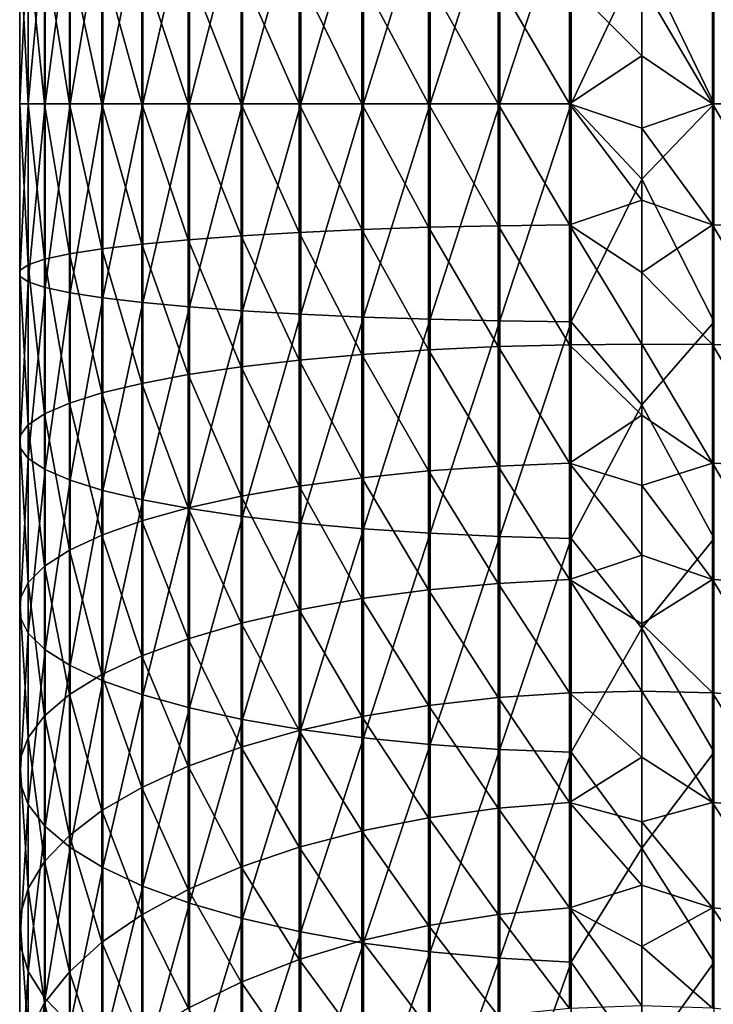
# Model space of a CAD drawing. Header units: metres. Extents: x -109 to 109, y -315 to 32.
# Tile 10 of 256: x -13 to 1, y -275 to -254. Entities that reach past the tile are written whole.
import ezdxf

# ---------------------------------------------------------------- set-up
doc = ezdxf.new("R2010")
doc.units = ezdxf.units.M
doc.layers.add('solid_K244242000C74_AAA', color=7, linetype='CONTINUOUS')

msp = doc.modelspace()

# ---------------------------------------------------------------- linework, layer by layer
at = {"layer": 'solid_K244242000C74_AAA'}
for points in [[(-5.804632, -256.000671, 367.132782), (-4.413554, -256.000671, 367.728516), (-4.413554, -251.51062, 367.552094)], [(-5.804632, -251.557358, 366.958221), (-5.804632, -256.000671, 367.132782), (-4.413554, -251.51062, 367.552094)], [(-4.413554, -256.000671, 367.728516), (-2.96267, -256.000671, 368.158569), (-2.96267, -251.476883, 367.980835)], [(-4.413554, -251.51062, 367.552094), (-4.413554, -256.000671, 367.728516), (-2.96267, -251.476883, 367.980835)], [(-2.96267, -256.000671, 368.158569), (-1.471642, -256.000671, 368.417084), (-1.471642, -251.456589, 368.238556)], [(-2.96267, -251.476883, 367.980835), (-2.96267, -256.000671, 368.158569), (-1.471642, -251.456589, 368.238556)], [(-1.471642, -251.456589, 368.238556), (-1.471642, -256.000671, 368.417084), (0, -252.860611, 368.415588)], [(1.509208, -251.45694, 368.234253), (0, -252.860611, 368.415588), (1.509208, -256.000671, 368.41275)], [(-9.436111, -256.000671, 364.442688), (-8.333041, -256.000671, 365.478668), (-8.333041, -251.687134, 365.309174)], [(-9.436111, -251.768417, 364.276398), (-9.436111, -256.000671, 364.442688), (-8.333041, -251.687134, 365.309174)], [(-8.333041, -256.000671, 365.478668), (-7.117056, -256.000671, 366.379425), (-7.117056, -251.61647, 366.207184)], [(-8.333041, -251.687134, 365.309174), (-8.333041, -256.000671, 365.478668), (-7.117056, -251.61647, 366.207184)], [(-7.117056, -256.000671, 366.379425), (-5.804632, -256.000671, 367.132782), (-5.804632, -251.557358, 366.958221)], [(-7.117056, -251.61647, 366.207184), (-7.117056, -256.000671, 366.379425), (-5.804632, -251.557358, 366.958221)], [(-11.245451, -256.000671, 362.022919), (-10.41132, -256.000671, 363.285553), (-10.41132, -251.859207, 363.122833)], [(-11.245451, -251.958267, 361.864105), (-11.245451, -256.000671, 362.022919), (-10.41132, -251.859207, 363.122833)], [(-10.41132, -256.000671, 363.285553), (-9.436111, -256.000671, 364.442688), (-9.436111, -251.768417, 364.276398)], [(-10.41132, -251.859207, 363.122833), (-10.41132, -256.000671, 363.285553), (-9.436111, -251.768417, 364.276398)], [(-12.447337, -256.000671, 359.250824), (-11.927203, -256.000671, 360.671906), (-11.927203, -252.06427, 360.517242)], [(-12.447337, -252.175766, 359.100555), (-12.447337, -256.000671, 359.250824), (-11.927203, -252.06427, 360.517242)], [(-11.927203, -256.000671, 360.671906), (-11.245451, -256.000671, 362.022919), (-11.245451, -251.958267, 361.864105)], [(-11.927203, -252.06427, 360.517242), (-11.927203, -256.000671, 360.671906), (-11.245451, -251.958267, 361.864105)], [(-12.976848, -256.000671, 356.276184), (-12.798806, -256.000671, 357.778931), (-12.798806, -252.29126, 357.633209)], [(-12.976848, -252.409164, 356.135071), (-12.976848, -256.000671, 356.276184), (-12.798806, -252.29126, 357.633209)], [(-12.798806, -256.000671, 357.778931), (-12.447337, -256.000671, 359.250824), (-12.447337, -252.175766, 359.100555)], [(-12.798806, -252.29126, 357.633209), (-12.798806, -256.000671, 357.778931), (-12.447337, -252.175766, 359.100555)], [(-12.979049, -256.000671, 354.762909), (-12.976848, -256.000671, 356.276184), (-12.976848, -252.409164, 356.135071)], [(-12.979049, -252.527893, 354.626465), (-12.979049, -256.000671, 354.762909), (-12.976848, -252.409164, 356.135071)], [(-12.80538, -256.000671, 353.259613), (-12.979049, -256.000671, 354.762909), (-12.979049, -252.527893, 354.626465)], [(-12.80538, -252.645828, 353.127808), (-12.80538, -256.000671, 353.259613), (-12.979049, -252.527893, 354.626465)], [(-12.458194, -256.000671, 351.786713), (-12.80538, -256.000671, 353.259613), (-12.80538, -252.645828, 353.127808)], [(-12.458194, -252.761398, 351.659454), (-12.458194, -256.000671, 351.786713), (-12.80538, -252.645828, 353.127808)], [(-11.942195, -256.000671, 350.364136), (-12.458194, -256.000671, 351.786713), (-12.458194, -252.761398, 351.659454)], [(-11.942195, -252.873016, 350.241241), (-11.942195, -256.000671, 350.364136), (-12.458194, -252.761398, 351.659454)], [(-11.264376, -256.000671, 349.011139), (-11.942195, -256.000671, 350.364136), (-11.942195, -252.873016, 350.241241)], [(-11.264376, -252.979172, 348.892426), (-11.264376, -256.000671, 349.011139), (-11.942195, -252.873016, 350.241241)], [(-10.433921, -256.000671, 347.746094), (-11.264376, -256.000671, 349.011139), (-11.264376, -252.979172, 348.892426)], [(-10.433921, -253.078415, 347.631287), (-10.433921, -256.000671, 347.746094), (-11.264376, -252.979172, 348.892426)], [(-1.471642, -256.000671, 368.417084), (0, -257.571259, 368.479401), (0, -252.860611, 368.415588)], [(1.509208, -256.000671, 368.41275), (0, -252.860611, 368.415588), (0, -257.571259, 368.479401)], [(-9.462083, -256.000671, 346.586121), (-10.433921, -256.000671, 347.746094), (-10.433921, -253.078415, 347.631287)], [(-9.462083, -253.169434, 346.474884), (-9.462083, -256.000671, 346.586121), (-10.433921, -253.078415, 347.631287)], [(-8.362031, -256.000671, 345.546936), (-9.462083, -256.000671, 346.586121), (-9.462083, -253.169434, 346.474884)], [(-8.362031, -253.250961, 345.438904), (-8.362031, -256.000671, 345.546936), (-9.462083, -253.169434, 346.474884)], [(-7.148671, -256.000671, 344.642639), (-8.362031, -256.000671, 345.546936), (-8.362031, -253.250961, 345.438904)], [(-7.148671, -253.321915, 344.537415), (-7.148671, -256.000671, 344.642639), (-8.362031, -253.250961, 345.438904)], [(-5.838444, -256.000671, 343.885468), (-7.148671, -256.000671, 344.642639), (-7.148671, -253.321915, 344.537415)], [(-5.838444, -253.381317, 343.782562), (-5.838444, -256.000671, 343.885468), (-7.148671, -253.321915, 344.537415)], [(-4.449104, -256.000671, 343.285706), (-5.838444, -256.000671, 343.885468), (-5.838444, -253.381317, 343.782562)], [(-4.449104, -253.428375, 343.184631), (-4.449104, -256.000671, 343.285706), (-5.838444, -253.381317, 343.782562)], [(-2.999478, -256.000671, 342.85144), (-4.449104, -256.000671, 343.285706), (-4.449104, -253.428375, 343.184631)], [(-2.999478, -253.462448, 342.751709), (-2.999478, -256.000671, 342.85144), (-4.449104, -253.428375, 343.184631)], [(-1.509208, -256.000671, 342.588562), (-2.999478, -256.000671, 342.85144), (-2.999478, -253.462448, 342.751709)], [(-1.509208, -253.483078, 342.489655), (-1.509208, -256.000671, 342.588562), (-2.999478, -253.462448, 342.751709)], [(0, -254.995514, 342.484863), (-1.509208, -256.000671, 342.588562), (-1.509208, -253.483078, 342.489655)], [(0, -253.489975, 342.402008), (0, -254.995514, 342.484863), (-1.509208, -253.483078, 342.489655)], [(1.471642, -253.483414, 342.485321), (1.471642, -256.000671, 342.584229), (0, -253.489975, 342.402008)], [(1.471642, -256.000671, 342.584229), (0, -254.995514, 342.484863), (0, -253.489975, 342.402008)], [(2.96267, -253.463135, 342.743073), (2.96267, -256.000671, 342.842743), (1.471642, -253.483414, 342.485321)], [(2.96267, -256.000671, 342.842743), (1.471642, -256.000671, 342.584229), (1.471642, -253.483414, 342.485321)], [(0, -254.995514, 342.484863), (0, -256.503296, 342.496704), (-1.509208, -256.000671, 342.588562)], [(1.471642, -256.000671, 342.584229), (0, -256.503296, 342.496704), (0, -254.995514, 342.484863)], [(-12.979049, -259.47345, 354.626465), (-12.976848, -259.592163, 356.135071), (-12.976848, -256.000671, 356.276184)], [(-12.979049, -256.000671, 354.762909), (-12.979049, -259.47345, 354.626465), (-12.976848, -256.000671, 356.276184)], [(-12.80538, -259.355499, 353.127808), (-12.979049, -259.47345, 354.626465), (-12.979049, -256.000671, 354.762909)], [(-12.80538, -256.000671, 353.259613), (-12.80538, -259.355499, 353.127808), (-12.979049, -256.000671, 354.762909)], [(-12.976848, -259.592163, 356.135071), (-12.798806, -259.710083, 357.633209), (-12.798806, -256.000671, 357.778931)], [(-12.976848, -256.000671, 356.276184), (-12.976848, -259.592163, 356.135071), (-12.798806, -256.000671, 357.778931)], [(-12.458194, -259.239929, 351.659454), (-12.80538, -259.355499, 353.127808), (-12.80538, -256.000671, 353.259613)], [(-12.458194, -256.000671, 351.786713), (-12.458194, -259.239929, 351.659454), (-12.80538, -256.000671, 353.259613)], [(-12.798806, -259.710083, 357.633209), (-12.447337, -259.825562, 359.100555), (-12.447337, -256.000671, 359.250824)], [(-12.798806, -256.000671, 357.778931), (-12.798806, -259.710083, 357.633209), (-12.447337, -256.000671, 359.250824)], [(-11.942195, -259.128326, 350.241241), (-12.458194, -259.239929, 351.659454), (-12.458194, -256.000671, 351.786713)], [(-11.942195, -256.000671, 350.364136), (-11.942195, -259.128326, 350.241241), (-12.458194, -256.000671, 351.786713)], [(-12.447337, -259.825562, 359.100555), (-11.927203, -259.937042, 360.517242), (-11.927203, -256.000671, 360.671906)], [(-12.447337, -256.000671, 359.250824), (-12.447337, -259.825562, 359.100555), (-11.927203, -256.000671, 360.671906)], [(-11.264376, -259.022156, 348.892426), (-11.942195, -259.128326, 350.241241), (-11.942195, -256.000671, 350.364136)], [(-11.264376, -256.000671, 349.011139), (-11.264376, -259.022156, 348.892426), (-11.942195, -256.000671, 350.364136)], [(-11.927203, -259.937042, 360.517242), (-11.245451, -260.04306, 361.864105), (-11.245451, -256.000671, 362.022919)], [(-11.927203, -256.000671, 360.671906), (-11.927203, -259.937042, 360.517242), (-11.245451, -256.000671, 362.022919)], [(-10.433921, -258.922913, 347.631287), (-11.264376, -259.022156, 348.892426), (-11.264376, -256.000671, 349.011139)], [(-10.433921, -256.000671, 347.746094), (-10.433921, -258.922913, 347.631287), (-11.264376, -256.000671, 349.011139)], [(-11.245451, -260.04306, 361.864105), (-10.41132, -260.14212, 363.122833), (-10.41132, -256.000671, 363.285553)], [(-11.245451, -256.000671, 362.022919), (-11.245451, -260.04306, 361.864105), (-10.41132, -256.000671, 363.285553)], [(-9.462083, -258.831909, 346.474884), (-10.433921, -258.922913, 347.631287), (-10.433921, -256.000671, 347.746094)], [(-9.462083, -256.000671, 346.586121), (-9.462083, -258.831909, 346.474884), (-10.433921, -256.000671, 347.746094)], [(-10.41132, -260.14212, 363.122833), (-9.436111, -260.23291, 364.276398), (-9.436111, -256.000671, 364.442688)], [(-10.41132, -256.000671, 363.285553), (-10.41132, -260.14212, 363.122833), (-9.436111, -256.000671, 364.442688)], [(-8.362031, -258.750366, 345.438904), (-9.462083, -258.831909, 346.474884), (-9.462083, -256.000671, 346.586121)], [(-8.362031, -256.000671, 345.546936), (-8.362031, -258.750366, 345.438904), (-9.462083, -256.000671, 346.586121)], [(-9.436111, -260.23291, 364.276398), (-8.333041, -260.314178, 365.309174), (-8.333041, -256.000671, 365.478668)], [(-9.436111, -256.000671, 364.442688), (-9.436111, -260.23291, 364.276398), (-8.333041, -256.000671, 365.478668)], [(-7.148671, -258.679413, 344.537415), (-8.362031, -258.750366, 345.438904), (-8.362031, -256.000671, 345.546936)], [(-7.148671, -256.000671, 344.642639), (-7.148671, -258.679413, 344.537415), (-8.362031, -256.000671, 345.546936)], [(-8.333041, -260.314178, 365.309174), (-7.117056, -260.384857, 366.207184), (-7.117056, -256.000671, 366.379425)], [(-8.333041, -256.000671, 365.478668), (-8.333041, -260.314178, 365.309174), (-7.117056, -256.000671, 366.379425)], [(-5.838444, -258.619995, 343.782562), (-7.148671, -258.679413, 344.537415), (-7.148671, -256.000671, 344.642639)], [(-5.838444, -256.000671, 343.885468), (-5.838444, -258.619995, 343.782562), (-7.148671, -256.000671, 344.642639)], [(-7.117056, -260.384857, 366.207184), (-5.804632, -260.44397, 366.958221), (-5.804632, -256.000671, 367.132782)], [(-7.117056, -256.000671, 366.379425), (-7.117056, -260.384857, 366.207184), (-5.804632, -256.000671, 367.132782)], [(-4.449104, -258.572937, 343.184631), (-5.838444, -258.619995, 343.782562), (-5.838444, -256.000671, 343.885468)], [(-4.449104, -256.000671, 343.285706), (-4.449104, -258.572937, 343.184631), (-5.838444, -256.000671, 343.885468)], [(-5.804632, -260.44397, 366.958221), (-4.413554, -260.490723, 367.552094), (-4.413554, -256.000671, 367.728516)], [(-5.804632, -256.000671, 367.132782), (-5.804632, -260.44397, 366.958221), (-4.413554, -256.000671, 367.728516)], [(-2.999478, -258.538879, 342.751709), (-4.449104, -258.572937, 343.184631), (-4.449104, -256.000671, 343.285706)], [(-2.999478, -256.000671, 342.85144), (-2.999478, -258.538879, 342.751709), (-4.449104, -256.000671, 343.285706)], [(-4.413554, -260.490723, 367.552094), (-2.96267, -260.524445, 367.980835), (-2.96267, -256.000671, 368.158569)], [(-4.413554, -256.000671, 367.728516), (-4.413554, -260.490723, 367.552094), (-2.96267, -256.000671, 368.158569)], [(-1.509208, -258.51825, 342.489655), (-2.999478, -258.538879, 342.751709), (-2.999478, -256.000671, 342.85144)], [(-1.509208, -256.000671, 342.588562), (-1.509208, -258.51825, 342.489655), (-2.999478, -256.000671, 342.85144)], [(-2.96267, -260.524445, 367.980835), (-1.471642, -260.544739, 368.238556), (-1.471642, -256.000671, 368.417084)], [(-2.96267, -256.000671, 368.158569), (-2.96267, -260.524445, 367.980835), (-1.471642, -256.000671, 368.417084)], [(0, -258.009949, 342.437531), (-1.509208, -258.51825, 342.489655), (-1.509208, -256.000671, 342.588562)], [(0, -256.503296, 342.496704), (0, -258.009949, 342.437531), (-1.509208, -256.000671, 342.588562)], [(-1.471642, -256.000671, 368.417084), (-1.471642, -260.544739, 368.238556), (0, -257.571259, 368.479401)], [(1.509208, -256.000671, 368.41275), (0, -257.571259, 368.479401), (1.509208, -260.544403, 368.234253)], [(1.471642, -256.000671, 342.584229), (1.471642, -258.517914, 342.485321), (0, -256.503296, 342.496704)], [(2.96267, -258.538208, 342.743073), (1.471642, -258.517914, 342.485321), (1.471642, -256.000671, 342.584229)], [(2.96267, -256.000671, 342.842743), (2.96267, -258.538208, 342.743073), (1.471642, -256.000671, 342.584229)], [(1.471642, -258.517914, 342.485321), (0, -258.009949, 342.437531), (0, -256.503296, 342.496704)], [(-1.471642, -260.544739, 368.238556), (0, -262.271576, 368.160675), (0, -257.571259, 368.479401)], [(1.509208, -260.544403, 368.234253), (0, -257.571259, 368.479401), (0, -262.271576, 368.160675)], [(0, -258.009949, 342.437531), (0, -259.512177, 342.307404), (-1.509208, -258.51825, 342.489655)], [(1.471642, -258.517914, 342.485321), (0, -259.512177, 342.307404), (0, -258.009949, 342.437531)], [(-1.509208, -258.51825, 342.489655), (-1.509208, -261.020325, 342.193512), (-2.999478, -258.538879, 342.751709)], [(0, -261.006561, 342.106689), (-1.509208, -261.020325, 342.193512), (-1.509208, -258.51825, 342.489655)], [(0, -259.512177, 342.307404), (0, -261.006561, 342.106689), (-1.509208, -258.51825, 342.489655)], [(1.471642, -258.517914, 342.485321), (1.471642, -261.019653, 342.18924), (0, -259.512177, 342.307404)], [(2.96267, -261.060089, 342.44458), (1.471642, -261.019653, 342.18924), (1.471642, -258.517914, 342.485321)], [(2.96267, -258.538208, 342.743073), (2.96267, -261.060089, 342.44458), (1.471642, -258.517914, 342.485321)], [(-7.148671, -258.679413, 344.537415), (-7.148671, -261.341644, 344.22229), (-8.362031, -258.750366, 345.438904)], [(-5.838444, -258.619995, 343.782562), (-5.838444, -261.223206, 343.474457), (-7.148671, -258.679413, 344.537415)], [(-5.838444, -261.223206, 343.474457), (-7.148671, -261.341644, 344.22229), (-7.148671, -258.679413, 344.537415)], [(-4.449104, -258.572937, 343.184631), (-4.449104, -261.129364, 342.88205), (-5.838444, -258.619995, 343.782562)], [(-4.449104, -261.129364, 342.88205), (-5.838444, -261.223206, 343.474457), (-5.838444, -258.619995, 343.782562)], [(-2.999478, -258.538879, 342.751709), (-2.999478, -261.061432, 342.453125), (-4.449104, -258.572937, 343.184631)], [(-2.999478, -261.061432, 342.453125), (-4.449104, -261.129364, 342.88205), (-4.449104, -258.572937, 343.184631)], [(-1.509208, -261.020325, 342.193512), (-2.999478, -261.061432, 342.453125), (-2.999478, -258.538879, 342.751709)], [(-10.433921, -258.922913, 347.631287), (-10.433921, -261.827118, 347.287537), (-11.264376, -259.022156, 348.892426)], [(-9.462083, -258.831909, 346.474884), (-9.462083, -261.64566, 346.141846), (-10.433921, -258.922913, 347.631287)], [(-9.462083, -261.64566, 346.141846), (-10.433921, -261.827118, 347.287537), (-10.433921, -258.922913, 347.631287)], [(-8.362031, -258.750366, 345.438904), (-8.362031, -261.483124, 345.115479), (-9.462083, -258.831909, 346.474884)], [(-8.362031, -261.483124, 345.115479), (-9.462083, -261.64566, 346.141846), (-9.462083, -258.831909, 346.474884)], [(-7.148671, -261.341644, 344.22229), (-8.362031, -261.483124, 345.115479), (-8.362031, -258.750366, 345.438904)], [(-11.942195, -259.128326, 350.241241), (-11.942195, -262.236694, 349.873352), (-12.458194, -259.239929, 351.659454)], [(-11.264376, -259.022156, 348.892426), (-11.264376, -262.025024, 348.537018), (-11.942195, -259.128326, 350.241241)], [(-11.264376, -262.025024, 348.537018), (-11.942195, -262.236694, 349.873352), (-11.942195, -259.128326, 350.241241)], [(-10.433921, -261.827118, 347.287537), (-11.264376, -262.025024, 348.537018), (-11.264376, -259.022156, 348.892426)], [(-12.458194, -259.239929, 351.659454), (-12.458194, -262.459229, 351.278412), (-12.80538, -259.355499, 353.127808)], [(-11.942195, -262.236694, 349.873352), (-12.458194, -262.459229, 351.278412), (-12.458194, -259.239929, 351.659454)], [(-12.80538, -259.355499, 353.127808), (-12.80538, -262.689636, 352.733185), (-12.979049, -259.47345, 354.626465)], [(-12.979049, -259.47345, 354.626465), (-12.979049, -262.924805, 354.217957), (-12.976848, -259.592163, 356.135071)], [(-12.80538, -262.689636, 352.733185), (-12.979049, -262.924805, 354.217957), (-12.979049, -259.47345, 354.626465)], [(-12.458194, -262.459229, 351.278412), (-12.80538, -262.689636, 352.733185), (-12.80538, -259.355499, 353.127808)], [(1.471642, -261.019653, 342.18924), (0, -261.006561, 342.106689), (0, -259.512177, 342.307404)], [(-12.979049, -262.924805, 354.217957), (-12.976848, -263.16153, 355.712616), (-12.976848, -259.592163, 356.135071)], [(-12.976848, -259.592163, 356.135071), (-12.976848, -263.16153, 355.712616), (-12.798806, -259.710083, 357.633209)], [(-12.976848, -263.16153, 355.712616), (-12.798806, -263.396606, 357.196869), (-12.798806, -259.710083, 357.633209)], [(-12.798806, -259.710083, 357.633209), (-12.798806, -263.396606, 357.196869), (-12.447337, -259.825562, 359.100555)], [(-12.798806, -263.396606, 357.196869), (-12.447337, -263.626862, 358.650635), (-12.447337, -259.825562, 359.100555)], [(-12.447337, -259.825562, 359.100555), (-12.447337, -263.626862, 358.650635), (-11.927203, -259.937042, 360.517242)], [(-12.447337, -263.626862, 358.650635), (-11.927203, -263.849182, 360.05423), (-11.927203, -259.937042, 360.517242)], [(-11.927203, -259.937042, 360.517242), (-11.927203, -263.849182, 360.05423), (-11.245451, -260.04306, 361.864105)], [(-11.927203, -263.849182, 360.05423), (-11.245451, -264.060516, 361.388611), (-11.245451, -260.04306, 361.864105)], [(-11.245451, -260.04306, 361.864105), (-11.245451, -264.060516, 361.388611), (-10.41132, -260.14212, 363.122833)], [(-11.245451, -264.060516, 361.388611), (-10.41132, -264.258026, 362.635681), (-10.41132, -260.14212, 363.122833)], [(-10.41132, -260.14212, 363.122833), (-10.41132, -264.258026, 362.635681), (-9.436111, -260.23291, 364.276398)], [(-10.41132, -264.258026, 362.635681), (-9.436111, -264.439056, 363.778564), (-9.436111, -260.23291, 364.276398)], [(-9.436111, -260.23291, 364.276398), (-9.436111, -264.439056, 363.778564), (-8.333041, -260.314178, 365.309174)], [(-9.436111, -264.439056, 363.778564), (-8.333041, -264.601105, 364.801788), (-8.333041, -260.314178, 365.309174)], [(-8.333041, -260.314178, 365.309174), (-8.333041, -264.601105, 364.801788), (-7.117056, -260.384857, 366.207184)], [(-8.333041, -264.601105, 364.801788), (-7.117056, -264.742035, 365.691467), (-7.117056, -260.384857, 366.207184)], [(-7.117056, -260.384857, 366.207184), (-7.117056, -264.742035, 365.691467), (-5.804632, -260.44397, 366.958221)], [(-7.117056, -264.742035, 365.691467), (-5.804632, -264.859894, 366.435547), (-5.804632, -260.44397, 366.958221)], [(-5.804632, -260.44397, 366.958221), (-5.804632, -264.859894, 366.435547), (-4.413554, -260.490723, 367.552094)], [(-5.804632, -264.859894, 366.435547), (-4.413554, -264.953064, 367.023956), (-4.413554, -260.490723, 367.552094)], [(-4.413554, -260.490723, 367.552094), (-4.413554, -264.953064, 367.023956), (-2.96267, -260.524445, 367.980835)], [(-4.413554, -264.953064, 367.023956), (-2.96267, -265.020355, 367.4487), (-2.96267, -260.524445, 367.980835)], [(-2.96267, -260.524445, 367.980835), (-2.96267, -265.020355, 367.4487), (-1.471642, -260.544739, 368.238556)], [(-2.96267, -265.020355, 367.4487), (-1.471642, -265.060791, 367.704041), (-1.471642, -260.544739, 368.238556)], [(-1.471642, -260.544739, 368.238556), (-1.471642, -265.060791, 367.704041), (0, -262.271576, 368.160675)], [(1.509208, -260.544403, 368.234253), (0, -262.271576, 368.160675), (1.509208, -265.06012, 367.699768)], [(-4.449104, -261.129364, 342.88205), (-4.449104, -263.654175, 342.379852), (-5.838444, -261.223206, 343.474457)], [(-2.999478, -261.061432, 342.453125), (-2.999478, -263.552795, 341.957581), (-4.449104, -261.129364, 342.88205)], [(-2.999478, -263.552795, 341.957581), (-4.449104, -263.654175, 342.379852), (-4.449104, -261.129364, 342.88205)], [(-1.509208, -261.020325, 342.193512), (-1.509208, -263.491425, 341.701965), (-2.999478, -261.061432, 342.453125)], [(-1.509208, -263.491425, 341.701965), (-2.999478, -263.552795, 341.957581), (-2.999478, -261.061432, 342.453125)], [(0, -261.006561, 342.106689), (0, -262.489868, 341.835785), (-1.509208, -261.020325, 342.193512)], [(0, -262.489868, 341.835785), (-1.509208, -263.491425, 341.701965), (-1.509208, -261.020325, 342.193512)], [(1.471642, -263.490417, 341.697754), (0, -262.489868, 341.835785), (0, -261.006561, 342.106689)], [(1.471642, -261.019653, 342.18924), (1.471642, -263.490417, 341.697754), (0, -261.006561, 342.106689)], [(2.96267, -263.550781, 341.949158), (1.471642, -263.490417, 341.697754), (1.471642, -261.019653, 342.18924)], [(2.96267, -261.060089, 342.44458), (2.96267, -263.550781, 341.949158), (1.471642, -261.019653, 342.18924)], [(-7.148671, -261.341644, 344.22229), (-7.148671, -263.970947, 343.69931), (-8.362031, -261.483124, 345.115479)], [(-5.838444, -261.223206, 343.474457), (-5.838444, -263.794189, 342.963043), (-7.148671, -261.341644, 344.22229)], [(-5.838444, -263.794189, 342.963043), (-7.148671, -263.970947, 343.69931), (-7.148671, -261.341644, 344.22229)], [(-4.449104, -263.654175, 342.379852), (-5.838444, -263.794189, 342.963043), (-5.838444, -261.223206, 343.474457)], [(-8.362031, -261.483124, 345.115479), (-8.362031, -264.182068, 344.578613), (-9.462083, -261.64566, 346.141846)], [(-7.148671, -263.970947, 343.69931), (-8.362031, -264.182068, 344.578613), (-8.362031, -261.483124, 345.115479)], [(-9.462083, -261.64566, 346.141846), (-9.462083, -264.424652, 345.589081), (-10.433921, -261.827118, 347.287537)], [(-8.362031, -264.182068, 344.578613), (-9.462083, -264.424652, 345.589081), (-9.462083, -261.64566, 346.141846)], [(-10.433921, -261.827118, 347.287537), (-10.433921, -264.695435, 346.71701), (-11.264376, -262.025024, 348.537018)], [(-9.462083, -264.424652, 345.589081), (-10.433921, -264.695435, 346.71701), (-10.433921, -261.827118, 347.287537)], [(-11.264376, -262.025024, 348.537018), (-11.264376, -264.990753, 347.947113), (-11.942195, -262.236694, 349.873352)], [(-10.433921, -264.695435, 346.71701), (-11.264376, -264.990753, 347.947113), (-11.264376, -262.025024, 348.537018)], [(-11.942195, -262.236694, 349.873352), (-11.942195, -265.30661, 349.262695), (-12.458194, -262.459229, 351.278412)], [(-11.264376, -264.990753, 347.947113), (-11.942195, -265.30661, 349.262695), (-11.942195, -262.236694, 349.873352)], [(-1.471642, -265.060791, 367.704041), (0, -266.930481, 367.461517), (0, -262.271576, 368.160675)], [(1.509208, -265.06012, 367.699768), (0, -262.271576, 368.160675), (0, -266.930481, 367.461517)], [(-12.458194, -262.459229, 351.278412), (-12.458194, -265.638702, 350.645966), (-12.80538, -262.689636, 352.733185)], [(-11.942195, -265.30661, 349.262695), (-12.458194, -265.638702, 350.645966), (-12.458194, -262.459229, 351.278412)], [(0, -262.489868, 341.835785), (0, -263.95874, 341.495331), (-1.509208, -263.491425, 341.701965)], [(1.471642, -263.490417, 341.697754), (0, -263.95874, 341.495331), (0, -262.489868, 341.835785)], [(-12.80538, -262.689636, 352.733185), (-12.80538, -265.982544, 352.078186), (-12.979049, -262.924805, 354.217957)], [(-12.458194, -265.638702, 350.645966), (-12.80538, -265.982544, 352.078186), (-12.80538, -262.689636, 352.733185)], [(-12.979049, -262.924805, 354.217957), (-12.979049, -266.333466, 353.539948), (-12.976848, -263.16153, 355.712616)], [(-12.80538, -265.982544, 352.078186), (-12.979049, -266.333466, 353.539948), (-12.979049, -262.924805, 354.217957)], [(-12.979049, -266.333466, 353.539948), (-12.976848, -266.686737, 355.011383), (-12.976848, -263.16153, 355.712616)], [(-12.976848, -263.16153, 355.712616), (-12.976848, -266.686737, 355.011383), (-12.798806, -263.396606, 357.196869)], [(-12.976848, -266.686737, 355.011383), (-12.798806, -267.037567, 356.472626), (-12.798806, -263.396606, 357.196869)], [(-12.798806, -263.396606, 357.196869), (-12.798806, -267.037567, 356.472626), (-12.447337, -263.626862, 358.650635)], [(-12.798806, -267.037567, 356.472626), (-12.447337, -267.381165, 357.90387), (-12.447337, -263.626862, 358.650635)], [(-12.447337, -263.626862, 358.650635), (-12.447337, -267.381165, 357.90387), (-11.927203, -263.849182, 360.05423)], [(-4.449104, -263.654175, 342.379852), (-4.449104, -266.131805, 341.681091), (-5.838444, -263.794189, 342.963043)], [(-2.999478, -263.552795, 341.957581), (-2.999478, -265.997589, 341.268066), (-4.449104, -263.654175, 342.379852)], [(-2.999478, -265.997589, 341.268066), (-4.449104, -266.131805, 341.681091), (-4.449104, -263.654175, 342.379852)], [(-1.509208, -263.491425, 341.701965), (-1.509208, -265.916382, 341.018066), (-2.999478, -263.552795, 341.957581)], [(-1.509208, -265.916382, 341.018066), (-2.999478, -265.997589, 341.268066), (-2.999478, -263.552795, 341.957581)], [(0, -265.409943, 341.086029), (-1.509208, -265.916382, 341.018066), (-1.509208, -263.491425, 341.701965)], [(0, -263.95874, 341.495331), (0, -265.409943, 341.086029), (-1.509208, -263.491425, 341.701965)], [(1.471642, -263.490417, 341.697754), (1.471642, -265.915039, 341.013947), (0, -263.95874, 341.495331)], [(2.96267, -265.994934, 341.259827), (1.471642, -265.915039, 341.013947), (1.471642, -263.490417, 341.697754)], [(2.96267, -263.550781, 341.949158), (2.96267, -265.994934, 341.259827), (1.471642, -263.490417, 341.697754)], [(-12.447337, -267.381165, 357.90387), (-11.927203, -267.712921, 359.285675), (-11.927203, -263.849182, 360.05423)], [(-11.927203, -263.849182, 360.05423), (-11.927203, -267.712921, 359.285675), (-11.245451, -264.060516, 361.388611)], [(-5.838444, -263.794189, 342.963043), (-5.838444, -266.317139, 342.251495), (-7.148671, -263.970947, 343.69931)], [(-4.449104, -266.131805, 341.681091), (-5.838444, -266.317139, 342.251495), (-5.838444, -263.794189, 342.963043)], [(-11.927203, -267.712921, 359.285675), (-11.245451, -268.02829, 360.599365), (-11.245451, -264.060516, 361.388611)], [(-11.245451, -264.060516, 361.388611), (-11.245451, -268.02829, 360.599365), (-10.41132, -264.258026, 362.635681)], [(-7.148671, -263.970947, 343.69931), (-7.148671, -266.551117, 342.971619), (-8.362031, -264.182068, 344.578613)], [(-5.838444, -266.317139, 342.251495), (-7.148671, -266.551117, 342.971619), (-7.148671, -263.970947, 343.69931)], [(1.471642, -265.915039, 341.013947), (0, -265.409943, 341.086029), (0, -263.95874, 341.495331)], [(-11.245451, -268.02829, 360.599365), (-10.41132, -268.323059, 361.827087), (-10.41132, -264.258026, 362.635681)], [(-10.41132, -264.258026, 362.635681), (-10.41132, -268.323059, 361.827087), (-9.436111, -264.439056, 363.778564)], [(-8.362031, -264.182068, 344.578613), (-8.362031, -266.830566, 343.831665), (-9.462083, -264.424652, 345.589081)], [(-7.148671, -266.551117, 342.971619), (-8.362031, -266.830566, 343.831665), (-8.362031, -264.182068, 344.578613)], [(-9.462083, -264.424652, 345.589081), (-9.462083, -267.151672, 344.819977), (-10.433921, -264.695435, 346.71701)], [(-10.41132, -268.323059, 361.827087), (-9.436111, -268.59317, 362.952271), (-9.436111, -264.439056, 363.778564)], [(-8.362031, -266.830566, 343.831665), (-9.462083, -267.151672, 344.819977), (-9.462083, -264.424652, 345.589081)], [(-9.436111, -264.439056, 363.778564), (-9.436111, -268.59317, 362.952271), (-8.333041, -264.601105, 364.801788)], [(-9.436111, -268.59317, 362.952271), (-8.333041, -268.835022, 363.959625), (-8.333041, -264.601105, 364.801788)], [(-8.333041, -264.601105, 364.801788), (-8.333041, -268.835022, 363.959625), (-7.117056, -264.742035, 365.691467)], [(-10.433921, -264.695435, 346.71701), (-10.433921, -267.510132, 345.923187), (-11.264376, -264.990753, 347.947113)], [(-9.462083, -267.151672, 344.819977), (-10.433921, -267.510132, 345.923187), (-10.433921, -264.695435, 346.71701)], [(-8.333041, -268.835022, 363.959625), (-7.117056, -269.045288, 364.83548), (-7.117056, -264.742035, 365.691467)], [(-7.117056, -264.742035, 365.691467), (-7.117056, -269.045288, 364.83548), (-5.804632, -264.859894, 366.435547)], [(-7.117056, -269.045288, 364.83548), (-5.804632, -269.221161, 365.568024), (-5.804632, -264.859894, 366.435547)], [(-5.804632, -264.859894, 366.435547), (-5.804632, -269.221161, 365.568024), (-4.413554, -264.953064, 367.023956)], [(-11.264376, -264.990753, 347.947113), (-11.264376, -267.901062, 347.126312), (-11.942195, -265.30661, 349.262695)], [(-10.433921, -267.510132, 345.923187), (-11.264376, -267.901062, 347.126312), (-11.264376, -264.990753, 347.947113)], [(-5.804632, -269.221161, 365.568024), (-4.413554, -269.360229, 366.147308), (-4.413554, -264.953064, 367.023956)], [(-4.413554, -264.953064, 367.023956), (-4.413554, -269.360229, 366.147308), (-2.96267, -265.020355, 367.4487)], [(-4.413554, -269.360229, 366.147308), (-2.96267, -269.460632, 366.565491), (-2.96267, -265.020355, 367.4487)], [(-2.96267, -265.020355, 367.4487), (-2.96267, -269.460632, 366.565491), (-1.471642, -265.060791, 367.704041)], [(-2.96267, -269.460632, 366.565491), (-1.471642, -269.520996, 366.816864), (-1.471642, -265.060791, 367.704041)], [(-1.471642, -265.060791, 367.704041), (-1.471642, -269.520996, 366.816864), (0, -266.930481, 367.461517)], [(1.509208, -265.06012, 367.699768), (0, -266.930481, 367.461517), (1.509208, -269.519989, 366.812653)], [(-11.942195, -265.30661, 349.262695), (-11.942195, -268.319153, 348.413086), (-12.458194, -265.638702, 350.645966)], [(-11.264376, -267.901062, 347.126312), (-11.942195, -268.319153, 348.413086), (-11.942195, -265.30661, 349.262695)], [(0, -265.409943, 341.086029), (0, -266.840271, 340.608856), (-1.509208, -265.916382, 341.018066)], [(1.471642, -265.915039, 341.013947), (0, -266.840271, 340.608856), (0, -265.409943, 341.086029)], [(-12.458194, -265.638702, 350.645966), (-12.458194, -268.758759, 349.766022), (-12.80538, -265.982544, 352.078186)], [(-11.942195, -268.319153, 348.413086), (-12.458194, -268.758759, 349.766022), (-12.458194, -265.638702, 350.645966)], [(-1.509208, -265.916382, 341.018066), (-1.509208, -268.280182, 340.146027), (-2.999478, -265.997589, 341.268066)], [(0, -268.246521, 340.064819), (-1.509208, -268.280182, 340.146027), (-1.509208, -265.916382, 341.018066)], [(0, -266.840271, 340.608856), (0, -268.246521, 340.064819), (-1.509208, -265.916382, 341.018066)], [(1.471642, -265.915039, 341.013947), (1.471642, -268.278503, 340.141998), (0, -266.840271, 340.608856)], [(2.96267, -268.377441, 340.380859), (1.471642, -268.278503, 340.141998), (1.471642, -265.915039, 341.013947)], [(2.96267, -265.994934, 341.259827), (2.96267, -268.377441, 340.380859), (1.471642, -265.915039, 341.013947)], [(-12.80538, -265.982544, 352.078186), (-12.80538, -269.213898, 351.16684), (-12.979049, -266.333466, 353.539948)], [(-12.458194, -268.758759, 349.766022), (-12.80538, -269.213898, 351.16684), (-12.80538, -265.982544, 352.078186)], [(-2.999478, -265.997589, 341.268066), (-2.999478, -268.380768, 340.388885), (-4.449104, -266.131805, 341.681091)], [(-1.509208, -268.280182, 340.146027), (-2.999478, -268.380768, 340.388885), (-2.999478, -265.997589, 341.268066)], [(-5.838444, -266.317139, 342.251495), (-5.838444, -268.776489, 341.344208), (-7.148671, -266.551117, 342.971619)], [(-4.449104, -266.131805, 341.681091), (-4.449104, -268.546967, 340.79007), (-5.838444, -266.317139, 342.251495)], [(-4.449104, -268.546967, 340.79007), (-5.838444, -268.776489, 341.344208), (-5.838444, -266.317139, 342.251495)], [(-2.999478, -268.380768, 340.388885), (-4.449104, -268.546967, 340.79007), (-4.449104, -266.131805, 341.681091)], [(-12.979049, -266.333466, 353.539948), (-12.979049, -269.678436, 352.596558), (-12.976848, -266.686737, 355.011383)], [(-12.80538, -269.213898, 351.16684), (-12.979049, -269.678436, 352.596558), (-12.979049, -266.333466, 353.539948)], [(-12.979049, -269.678436, 352.596558), (-12.976848, -270.146088, 354.035767), (-12.976848, -266.686737, 355.011383)], [(-12.976848, -266.686737, 355.011383), (-12.976848, -270.146088, 354.035767), (-12.798806, -267.037567, 356.472626)], [(-7.148671, -266.551117, 342.971619), (-7.148671, -269.066223, 342.043732), (-8.362031, -266.830566, 343.831665)], [(-5.838444, -268.776489, 341.344208), (-7.148671, -269.066223, 342.043732), (-7.148671, -266.551117, 342.971619)], [(-8.362031, -266.830566, 343.831665), (-8.362031, -269.412292, 342.879211), (-9.462083, -267.151672, 344.819977)], [(-7.148671, -269.066223, 342.043732), (-8.362031, -269.412292, 342.879211), (-8.362031, -266.830566, 343.831665)], [(-1.471642, -269.520996, 366.816864), (0, -271.517303, 366.386566), (0, -266.930481, 367.461517)], [(1.471642, -268.278503, 340.141998), (0, -268.246521, 340.064819), (0, -266.840271, 340.608856)], [(1.509208, -269.519989, 366.812653), (0, -266.930481, 367.461517), (0, -271.517303, 366.386566)], [(-12.976848, -270.146088, 354.035767), (-12.798806, -270.610443, 355.464966), (-12.798806, -267.037567, 356.472626)], [(-12.798806, -267.037567, 356.472626), (-12.798806, -270.610443, 355.464966), (-12.447337, -267.381165, 357.90387)], [(-9.462083, -267.151672, 344.819977), (-9.462083, -269.809967, 343.839294), (-10.433921, -267.510132, 345.923187)], [(-8.362031, -269.412292, 342.879211), (-9.462083, -269.809967, 343.839294), (-9.462083, -267.151672, 344.819977)], [(-12.798806, -270.610443, 355.464966), (-12.447337, -271.065308, 356.864838), (-12.447337, -267.381165, 357.90387)], [(-12.447337, -267.381165, 357.90387), (-12.447337, -271.065308, 356.864838), (-11.927203, -267.712921, 359.285675)], [(-10.433921, -267.510132, 345.923187), (-10.433921, -270.253876, 344.91095), (-11.264376, -267.901062, 347.126312)], [(-9.462083, -269.809967, 343.839294), (-10.433921, -270.253876, 344.91095), (-10.433921, -267.510132, 345.923187)], [(-12.447337, -271.065308, 356.864838), (-11.927203, -271.504425, 358.21637), (-11.927203, -267.712921, 359.285675)], [(-11.927203, -267.712921, 359.285675), (-11.927203, -271.504425, 358.21637), (-11.245451, -268.02829, 360.599365)], [(-11.264376, -267.901062, 347.126312), (-11.264376, -270.737976, 346.079712), (-11.942195, -268.319153, 348.413086)], [(-10.433921, -270.253876, 344.91095), (-11.264376, -270.737976, 346.079712), (-11.264376, -267.901062, 347.126312)], [(-11.927203, -271.504425, 358.21637), (-11.245451, -271.921906, 359.501251), (-11.245451, -268.02829, 360.599365)], [(-11.245451, -268.02829, 360.599365), (-11.245451, -271.921906, 359.501251), (-10.41132, -268.323059, 361.827087)], [(-11.942195, -268.319153, 348.413086), (-11.942195, -271.255737, 347.329712), (-12.458194, -268.758759, 349.766022)], [(-11.264376, -270.737976, 346.079712), (-11.942195, -271.255737, 347.329712), (-11.942195, -268.319153, 348.413086)], [(-11.245451, -271.921906, 359.501251), (-10.41132, -272.312103, 360.702057), (-10.41132, -268.323059, 361.827087)], [(-10.41132, -268.323059, 361.827087), (-10.41132, -272.312103, 360.702057), (-9.436111, -268.59317, 362.952271)], [(-2.999478, -268.380768, 340.388885), (-2.999478, -270.687592, 339.325409), (-4.449104, -268.546967, 340.79007)], [(-1.509208, -268.280182, 340.146027), (-1.509208, -270.568268, 339.091187), (-2.999478, -268.380768, 340.388885)], [(-1.509208, -270.568268, 339.091187), (-2.999478, -270.687592, 339.325409), (-2.999478, -268.380768, 340.388885)], [(0, -268.246521, 340.064819), (0, -269.62561, 339.455139), (-1.509208, -268.280182, 340.146027)], [(0, -269.62561, 339.455139), (-1.509208, -270.568268, 339.091187), (-1.509208, -268.280182, 340.146027)], [(1.471642, -270.566284, 339.087341), (0, -269.62561, 339.455139), (0, -268.246521, 340.064819)], [(1.471642, -268.278503, 340.141998), (1.471642, -270.566284, 339.087341), (0, -268.246521, 340.064819)], [(2.96267, -270.683655, 339.317688), (1.471642, -270.566284, 339.087341), (1.471642, -268.278503, 340.141998)], [(2.96267, -268.377441, 340.380859), (2.96267, -270.683655, 339.317688), (1.471642, -268.278503, 340.141998)], [(-4.449104, -268.546967, 340.79007), (-4.449104, -270.884766, 339.712341), (-5.838444, -268.776489, 341.344208)], [(-2.999478, -270.687592, 339.325409), (-4.449104, -270.884766, 339.712341), (-4.449104, -268.546967, 340.79007)], [(-12.458194, -268.758759, 349.766022), (-12.458194, -271.80014, 348.644012), (-12.80538, -269.213898, 351.16684)], [(-11.942195, -271.255737, 347.329712), (-12.458194, -271.80014, 348.644012), (-12.458194, -268.758759, 349.766022)], [(-10.41132, -272.312103, 360.702057), (-9.436111, -272.669678, 361.802582), (-9.436111, -268.59317, 362.952271)], [(-9.436111, -268.59317, 362.952271), (-9.436111, -272.669678, 361.802582), (-8.333041, -268.835022, 363.959625)], [(-5.838444, -268.776489, 341.344208), (-5.838444, -271.157043, 340.246735), (-7.148671, -269.066223, 342.043732)], [(-4.449104, -270.884766, 339.712341), (-5.838444, -271.157043, 340.246735), (-5.838444, -268.776489, 341.344208)], [(-9.436111, -272.669678, 361.802582), (-8.333041, -272.989807, 362.787842), (-8.333041, -268.835022, 363.959625)], [(-8.333041, -268.835022, 363.959625), (-8.333041, -272.989807, 362.787842), (-7.117056, -269.045288, 364.83548)], [(-7.148671, -269.066223, 342.043732), (-7.148671, -271.500793, 340.921387), (-8.362031, -269.412292, 342.879211)], [(-8.333041, -272.989807, 362.787842), (-7.117056, -273.268158, 363.644531), (-7.117056, -269.045288, 364.83548)], [(-5.838444, -271.157043, 340.246735), (-7.148671, -271.500793, 340.921387), (-7.148671, -269.066223, 342.043732)], [(-7.117056, -269.045288, 364.83548), (-7.117056, -273.268158, 363.644531), (-5.804632, -269.221161, 365.568024)], [(-12.80538, -269.213898, 351.16684), (-12.80538, -272.3638, 350.004791), (-12.979049, -269.678436, 352.596558)], [(-12.458194, -271.80014, 348.644012), (-12.80538, -272.3638, 350.004791), (-12.80538, -269.213898, 351.16684)], [(-7.117056, -273.268158, 363.644531), (-5.804632, -273.500946, 364.361023), (-5.804632, -269.221161, 365.568024)], [(-5.804632, -269.221161, 365.568024), (-5.804632, -273.500946, 364.361023), (-4.413554, -269.360229, 366.147308)], [(-5.804632, -273.500946, 364.361023), (-4.413554, -273.685059, 364.927582), (-4.413554, -269.360229, 366.147308)], [(-4.413554, -269.360229, 366.147308), (-4.413554, -273.685059, 364.927582), (-2.96267, -269.460632, 366.565491)], [(-8.362031, -269.412292, 342.879211), (-8.362031, -271.911346, 341.727142), (-9.462083, -269.809967, 343.839294)], [(-7.148671, -271.500793, 340.921387), (-8.362031, -271.911346, 341.727142), (-8.362031, -269.412292, 342.879211)], [(-4.413554, -273.685059, 364.927582), (-2.96267, -273.817932, 365.336578), (-2.96267, -269.460632, 366.565491)], [(-2.96267, -269.460632, 366.565491), (-2.96267, -273.817932, 365.336578), (-1.471642, -269.520996, 366.816864)], [(-2.96267, -273.817932, 365.336578), (-1.471642, -273.897827, 365.582458), (-1.471642, -269.520996, 366.816864)], [(-1.471642, -269.520996, 366.816864), (-1.471642, -273.897827, 365.582458), (0, -271.517303, 366.386566)], [(1.509208, -269.519989, 366.812653), (0, -271.517303, 366.386566), (1.509208, -273.896484, 365.578339)], [(-12.979049, -269.678436, 352.596558), (-12.979049, -272.939087, 351.393646), (-12.976848, -270.146088, 354.035767)], [(-12.80538, -272.3638, 350.004791), (-12.979049, -272.939087, 351.393646), (-12.979049, -269.678436, 352.596558)], [(-9.462083, -269.809967, 343.839294), (-9.462083, -272.383118, 342.653046), (-10.433921, -270.253876, 344.91095)], [(-8.362031, -271.911346, 341.727142), (-9.462083, -272.383118, 342.653046), (-9.462083, -269.809967, 343.839294)], [(0, -269.62561, 339.455139), (0, -270.974426, 338.781158), (-1.509208, -270.568268, 339.091187)], [(1.471642, -270.566284, 339.087341), (0, -270.974426, 338.781158), (0, -269.62561, 339.455139)], [(-12.979049, -272.939087, 351.393646), (-12.976848, -273.518188, 352.791718), (-12.976848, -270.146088, 354.035767)], [(-12.976848, -270.146088, 354.035767), (-12.976848, -273.518188, 352.791718), (-12.798806, -270.610443, 355.464966)], [(-10.433921, -270.253876, 344.91095), (-10.433921, -272.909729, 343.686584), (-11.264376, -270.737976, 346.079712)], [(-9.462083, -272.383118, 342.653046), (-10.433921, -272.909729, 343.686584), (-10.433921, -270.253876, 344.91095)], [(-12.976848, -273.518188, 352.791718), (-12.798806, -274.093292, 354.180084), (-12.798806, -270.610443, 355.464966)], [(-12.798806, -270.610443, 355.464966), (-12.798806, -274.093292, 354.180084), (-12.447337, -271.065308, 356.864838)], [(-1.509208, -270.568268, 339.091187), (-1.509208, -272.766541, 337.860107), (-2.999478, -270.687592, 339.325409)], [(0, -272.289978, 338.044403), (-1.509208, -272.766541, 337.860107), (-1.509208, -270.568268, 339.091187)], [(0, -270.974426, 338.781158), (0, -272.289978, 338.044403), (-1.509208, -270.568268, 339.091187)], [(1.471642, -270.566284, 339.087341), (1.471642, -272.764282, 337.856415), (0, -270.974426, 338.781158)], [(2.96267, -272.899353, 338.076843), (1.471642, -272.764282, 337.856415), (1.471642, -270.566284, 339.087341)], [(2.96267, -270.683655, 339.317688), (2.96267, -272.899353, 338.076843), (1.471642, -270.566284, 339.087341)], [(-11.264376, -270.737976, 346.079712), (-11.264376, -273.48407, 344.813751), (-11.942195, -271.255737, 347.329712)], [(-10.433921, -272.909729, 343.686584), (-11.264376, -273.48407, 344.813751), (-11.264376, -270.737976, 346.079712)], [(-2.999478, -270.687592, 339.325409), (-2.999478, -272.9039, 338.084229), (-4.449104, -270.884766, 339.712341)], [(-1.509208, -272.766541, 337.860107), (-2.999478, -272.9039, 338.084229), (-2.999478, -270.687592, 339.325409)], [(-4.449104, -270.884766, 339.712341), (-4.449104, -273.130798, 338.454498), (-5.838444, -271.157043, 340.246735)], [(-2.999478, -272.9039, 338.084229), (-4.449104, -273.130798, 338.454498), (-4.449104, -270.884766, 339.712341)], [(1.471642, -272.764282, 337.856415), (0, -272.289978, 338.044403), (0, -270.974426, 338.781158)], [(-12.798806, -274.093292, 354.180084), (-12.447337, -274.656555, 355.539948), (-12.447337, -271.065308, 356.864838)], [(-11.942195, -271.255737, 347.329712), (-11.942195, -274.098297, 346.019257), (-12.458194, -271.80014, 348.644012)], [(-12.447337, -271.065308, 356.864838), (-12.447337, -274.656555, 355.539948), (-11.927203, -271.504425, 358.21637)], [(-11.264376, -273.48407, 344.813751), (-11.942195, -274.098297, 346.019257), (-11.942195, -271.255737, 347.329712)], [(-5.838444, -271.157043, 340.246735), (-5.838444, -273.444183, 338.965881), (-7.148671, -271.500793, 340.921387)], [(-4.449104, -273.130798, 338.454498), (-5.838444, -273.444183, 338.965881), (-5.838444, -271.157043, 340.246735)], [(-12.447337, -274.656555, 355.539948), (-11.927203, -275.200378, 356.852844), (-11.927203, -271.504425, 358.21637)], [(-11.927203, -271.504425, 358.21637), (-11.927203, -275.200378, 356.852844), (-11.245451, -271.921906, 359.501251)], [(-7.148671, -271.500793, 340.921387), (-7.148671, -273.839813, 339.611481), (-8.362031, -271.911346, 341.727142)], [(-5.838444, -273.444183, 338.965881), (-7.148671, -273.839813, 339.611481), (-7.148671, -271.500793, 340.921387)], [(-1.471642, -273.897827, 365.582458), (0, -276.00174, 364.942902), (0, -271.517303, 366.386566)], [(1.509208, -273.896484, 365.578339), (0, -271.517303, 366.386566), (0, -276.00174, 364.942902)], [(-12.458194, -271.80014, 348.644012), (-12.458194, -274.744141, 347.286804), (-12.80538, -272.3638, 350.004791)], [(-11.942195, -274.098297, 346.019257), (-12.458194, -274.744141, 347.286804), (-12.458194, -271.80014, 348.644012)], [(-11.927203, -275.200378, 356.852844), (-11.245451, -275.717377, 358.101013), (-11.245451, -271.921906, 359.501251)], [(-11.245451, -271.921906, 359.501251), (-11.245451, -275.717377, 358.101013), (-10.41132, -272.312103, 360.702057)], [(-8.362031, -271.911346, 341.727142), (-8.362031, -274.312286, 340.382538), (-9.462083, -272.383118, 342.653046)], [(-7.148671, -273.839813, 339.611481), (-8.362031, -274.312286, 340.382538), (-8.362031, -271.911346, 341.727142)], [(-12.80538, -272.3638, 350.004791), (-12.80538, -275.412811, 348.599182), (-12.979049, -272.939087, 351.393646)], [(-12.458194, -274.744141, 347.286804), (-12.80538, -275.412811, 348.599182), (-12.80538, -272.3638, 350.004791)], [(-11.245451, -275.717377, 358.101013), (-10.41132, -276.200562, 359.267548), (-10.41132, -272.312103, 360.702057)], [(-9.462083, -272.383118, 342.653046), (-9.462083, -274.855255, 341.268585), (-10.433921, -272.909729, 343.686584)], [(-10.41132, -272.312103, 360.702057), (-10.41132, -276.200562, 359.267548), (-9.436111, -272.669678, 361.802582)], [(-8.362031, -274.312286, 340.382538), (-9.462083, -274.855255, 341.268585), (-9.462083, -272.383118, 342.653046)], [(0, -272.289978, 338.044403), (0, -273.569397, 337.24649), (-1.509208, -272.766541, 337.860107)], [(1.471642, -272.764282, 337.856415), (0, -273.569397, 337.24649), (0, -272.289978, 338.044403)], [(-10.41132, -276.200562, 359.267548), (-9.436111, -276.643372, 360.336609), (-9.436111, -272.669678, 361.802582)], [(-9.436111, -272.669678, 361.802582), (-9.436111, -276.643372, 360.336609), (-8.333041, -272.989807, 362.787842)], [(-1.509208, -272.766541, 337.860107), (-1.509208, -274.86145, 336.460327), (-2.999478, -272.9039, 338.084229)], [(0, -274.809784, 336.389221), (-1.509208, -274.86145, 336.460327), (-1.509208, -272.766541, 337.860107)], [(0, -273.569397, 337.24649), (0, -274.809784, 336.389221), (-1.509208, -272.766541, 337.860107)], [(1.471642, -272.764282, 337.856415), (1.471642, -274.858917, 336.456818), (0, -273.569397, 337.24649)], [(2.96267, -275.010864, 336.665955), (1.471642, -274.858917, 336.456818), (1.471642, -272.764282, 337.856415)], [(2.96267, -272.899353, 338.076843), (2.96267, -275.010864, 336.665955), (1.471642, -272.764282, 337.856415)], [(-12.979049, -272.939087, 351.393646), (-12.979049, -276.095306, 349.938599), (-12.976848, -273.518188, 352.791718)], [(-12.80538, -275.412811, 348.599182), (-12.979049, -276.095306, 349.938599), (-12.979049, -272.939087, 351.393646)], [(-10.433921, -272.909729, 343.686584), (-10.433921, -275.461334, 342.257629), (-11.264376, -273.48407, 344.813751)], [(-9.462083, -274.855255, 341.268585), (-10.433921, -275.461334, 342.257629), (-10.433921, -272.909729, 343.686584)], [(-9.436111, -276.643372, 360.336609), (-8.333041, -277.039825, 361.293701), (-8.333041, -272.989807, 362.787842)], [(-8.333041, -272.989807, 362.787842), (-8.333041, -277.039825, 361.293701), (-7.117056, -273.268158, 363.644531)], [(-2.999478, -272.9039, 338.084229), (-2.999478, -275.015961, 336.672974), (-4.449104, -273.130798, 338.454498)], [(-1.509208, -274.86145, 336.460327), (-2.999478, -275.015961, 336.672974), (-2.999478, -272.9039, 338.084229)], [(-8.333041, -277.039825, 361.293701), (-7.117056, -277.384552, 362.125916), (-7.117056, -273.268158, 363.644531)], [(-7.117056, -273.268158, 363.644531), (-7.117056, -277.384552, 362.125916), (-5.804632, -273.500946, 364.361023)], [(-4.449104, -273.130798, 338.454498), (-4.449104, -275.27121, 337.024323), (-5.838444, -273.444183, 338.965881)], [(-2.999478, -275.015961, 336.672974), (-4.449104, -275.27121, 337.024323), (-4.449104, -273.130798, 338.454498)], [(-11.264376, -273.48407, 344.813751), (-11.264376, -276.122345, 343.336243), (-11.942195, -274.098297, 346.019257)], [(-10.433921, -275.461334, 342.257629), (-11.264376, -276.122345, 343.336243), (-11.264376, -273.48407, 344.813751)], [(-5.838444, -273.444183, 338.965881), (-5.838444, -275.623779, 337.509552), (-7.148671, -273.839813, 339.611481)], [(-7.117056, -277.384552, 362.125916), (-5.804632, -277.672852, 362.82193), (-5.804632, -273.500946, 364.361023)], [(-4.449104, -275.27121, 337.024323), (-5.838444, -275.623779, 337.509552), (-5.838444, -273.444183, 338.965881)], [(-5.804632, -273.500946, 364.361023), (-5.804632, -277.672852, 362.82193), (-4.413554, -273.685059, 364.927582)], [(-12.979049, -276.095306, 349.938599), (-12.976848, -276.782318, 351.286957), (-12.976848, -273.518188, 352.791718)], [(-12.976848, -273.518188, 352.791718), (-12.976848, -276.782318, 351.286957), (-12.798806, -274.093292, 354.180084)], [(-5.804632, -277.672852, 362.82193), (-4.413554, -277.900818, 363.372314), (-4.413554, -273.685059, 364.927582)], [(-4.413554, -273.685059, 364.927582), (-4.413554, -277.900818, 363.372314), (-2.96267, -273.817932, 365.336578)], [(1.471642, -274.858917, 336.456818), (0, -274.809784, 336.389221), (0, -273.569397, 337.24649)], [(-7.148671, -273.839813, 339.611481), (-7.148671, -276.068817, 338.122101), (-8.362031, -274.312286, 340.382538)], [(-5.838444, -275.623779, 337.509552), (-7.148671, -276.068817, 338.122101), (-7.148671, -273.839813, 339.611481)], [(-4.413554, -277.900818, 363.372314), (-2.96267, -278.065399, 363.769623), (-2.96267, -273.817932, 365.336578)], [(-2.96267, -273.817932, 365.336578), (-2.96267, -278.065399, 363.769623), (-1.471642, -273.897827, 365.582458)], [(-2.96267, -278.065399, 363.769623), (-1.471642, -278.164337, 364.008484), (-1.471642, -273.897827, 365.582458)], [(-1.471642, -273.897827, 365.582458), (-1.471642, -278.164337, 364.008484), (0, -276.00174, 364.942902)], [(1.509208, -273.896484, 365.578339), (0, -276.00174, 364.942902), (1.509208, -278.162659, 364.004456)], [(-12.976848, -276.782318, 351.286957), (-12.798806, -277.464539, 352.625916), (-12.798806, -274.093292, 354.180084)], [(-12.798806, -274.093292, 354.180084), (-12.798806, -277.464539, 352.625916), (-12.447337, -274.656555, 355.539948)], [(-11.942195, -274.098297, 346.019257), (-11.942195, -276.829254, 344.489868), (-12.458194, -274.744141, 347.286804)], [(-11.264376, -276.122345, 343.336243), (-11.942195, -276.829254, 344.489868), (-11.942195, -274.098297, 346.019257)], [(-8.362031, -274.312286, 340.382538), (-8.362031, -276.600342, 338.853699), (-9.462083, -274.855255, 341.268585)], [(-7.148671, -276.068817, 338.122101), (-8.362031, -276.600342, 338.853699), (-8.362031, -274.312286, 340.382538)], [(-12.458194, -274.744141, 347.286804), (-12.458194, -277.572571, 345.70282), (-12.80538, -275.412811, 348.599182)], [(-12.798806, -277.464539, 352.625916), (-12.447337, -278.132782, 353.937378), (-12.447337, -274.656555, 355.539948)], [(-11.942195, -276.829254, 344.489868), (-12.458194, -277.572571, 345.70282), (-12.458194, -274.744141, 347.286804)], [(-12.447337, -274.656555, 355.539948), (-12.447337, -278.132782, 353.937378), (-11.927203, -275.200378, 356.852844)]]:
    msp.add_3dface(points, dxfattribs=at)

doc.saveas('drawing.dxf')
